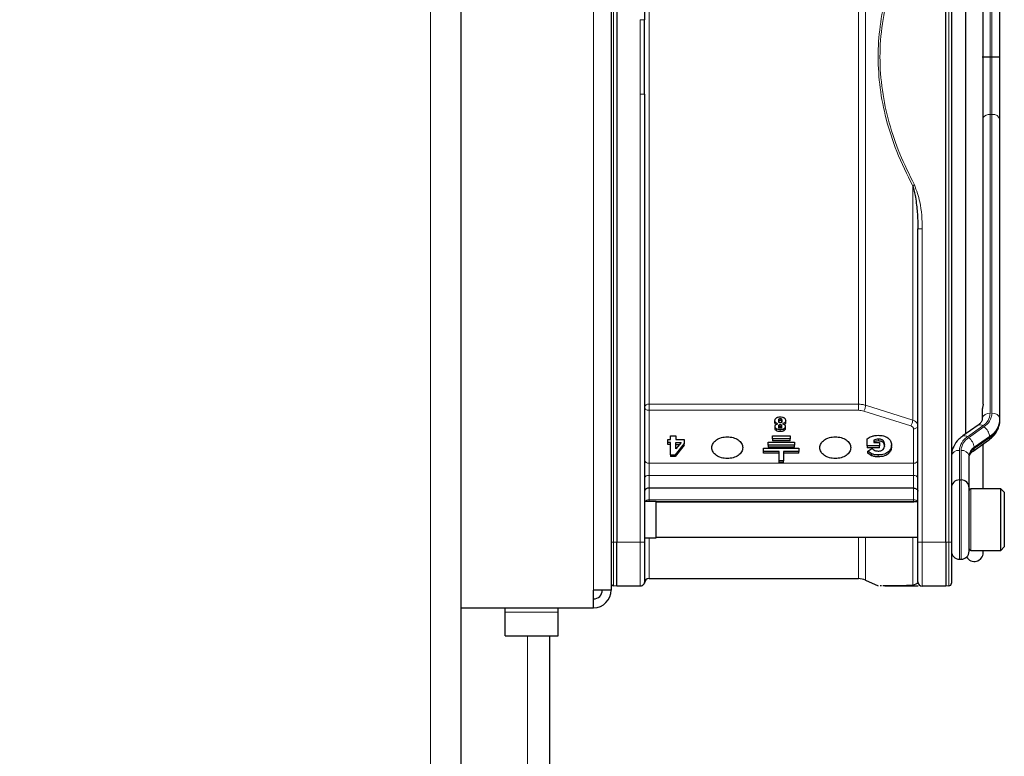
# Paper-space layout 'Blatt3' of a CAD drawing. Header units: millimetres. Extents: x 5 to 418, y 2 to 292.
# Tile 85 of 100: x 236 to 255, y 217 to 231. Entities that reach past the tile are written whole.
import ezdxf

# ---------------------------------------------------------------- set-up
doc = ezdxf.new("R2010")
doc.units = ezdxf.units.MM
doc.layers.add('SLD-0', color=7, linetype='Continuous')
doc.styles.add('SLDTEXTSTYLE0', font='TXT', dxfattribs={"width": 0.605})
doc.dimstyles.new('SLDDIMSTYLE1', dxfattribs={"dimtxt": 3.5, "dimasz": 3.302, "dimexe": 0, "dimexo": 0.0625, "dimgap": 0.875, "dimtad": 1, "dimlfac": 6, "dimrnd": 1e-09, "dimzin": 12, "dimdsep": 46, "dimtxsty": 'SLDTEXTSTYLE0', "dimsah": 1, "dimcen": 0.09, "dimadec": 0, "dimazin": 3, "dimtfac": 1, "dimtofl": 0, "dimtmove": 0, "dimatfit": 3, "dimfxl": 1, "dimfrac": 2, "dimtolj": 1, "dimtzin": 12, "dimarcsym": 0})

# ---------------------------------------------------------------- blocks, each defined once
blk = doc.blocks.new('_D_21')
at = {"layer": 'SLD-0', "color": 7}
for p, q in [((205.654, 222.341), (205.654, 272.341)), ((255.071, 239.441), (255.071, 272.341)), ((205.654, 271.341), (255.071, 271.341))]:
    blk.add_line(p, q, dxfattribs=at)
for centre, start, end in [((229.719, 274.027), 153.4349, 206.5651), ((231.007, 274.027), 333.4349, 26.5651)]:
    blk.add_arc(centre, 6.006, start, end, dxfattribs=at)
for points in [[(205.654, 271.341), (208.956, 270.833), (208.956, 271.849)], [(255.071, 271.341), (251.769, 271.849), (251.769, 270.833)]]:
    blk.add_solid(points, dxfattribs=at)
at = {"layer": 'SLD-0', "color": 7, "insert": (224.347, 275.853), "char_height": 3.5, "attachment_point": 1, "style": 'SLDTEXTSTYLE0'}
blk.add_mtext('296,5', dxfattribs=at)

psp = doc.layouts.new('Blatt3')

# ---------------------------------------------------------------- linework, layer by layer
at = {"color": 7, "linetype": 'Continuous', "lineweight": 18}
for p, q in [((244.221, 210.0913), (244.221, 241.3413)), ((247.3043, 240.2579), (247.3043, 220.0913)), ((247.6833, 220.9996), (247.6833, 239.3496)), ((254.0253, 239.3496), (254.0253, 220.9996)), ((248.3543, 236.8856), (248.3543, 223.6065)), ((252.3136, 223.6065), (252.3136, 236.8856)), ((254.8043, 230.1746), (254.8043, 231.2604)), ((254.8376, 231.2604), (254.8376, 230.1746)), ((254.8043, 229.0888), (254.8043, 230.1746)), ((254.8376, 230.1746), (254.8376, 229.0888)), ((248.1879, 229.4697), (248.1877, 220.9996)), ((254.8043, 223.4369), (254.8043, 229.0888)), ((254.8043, 229.0888), (254.8376, 229.0888)), ((254.8376, 229.0888), (254.8376, 223.4369)), ((253.521, 226.9238), (253.4376, 226.9238)), ((253.521, 220.9996), (253.521, 226.9238)), ((248.3543, 223.6065), (252.3136, 223.6065)), ((252.4491, 223.5864), (253.3388, 223.306)), ((248.3543, 223.4921), (248.3543, 222.4908)), ((252.3136, 223.4921), (248.3543, 223.4921)), ((253.3049, 223.1963), (252.4152, 223.4768)), ((250.8349, 223.188), (250.8349, 223.2233)), ((250.8365, 223.3029), (250.8365, 223.3382)), ((254.3723, 222.9898), (254.6627, 223.1952)), ((250.7636, 223.1053), (250.7636, 223.1407)), ((250.8354, 223.0895), (250.8354, 223.1249)), ((250.9047, 223.1063), (250.9047, 223.1416)), ((253.3543, 222.4908), (253.3543, 223.1424)), ((254.6863, 223.1785), (254.3959, 222.9732)), ((254.5019, 222.7921), (254.7924, 222.9975)), ((254.7924, 222.9975), (254.7924, 222.9739)), ((252.6936, 222.9117), (252.6936, 222.947)), ((254.7924, 222.9739), (254.5019, 222.7685)), ((252.563, 222.6336), (252.563, 222.669)), ((252.6858, 222.6117), (252.6858, 222.6471)), ((252.8876, 222.678), (252.8876, 222.7133)), ((254.221, 222.1746), (254.221, 222.7315)), ((254.2543, 222.7315), (254.2543, 222.1746)), ((254.5019, 222.7685), (254.5019, 222.7921)), ((248.3543, 222.4908), (248.3543, 222.2615)), ((248.3543, 222.4908), (253.3543, 222.4908)), ((253.3543, 222.2615), (253.3543, 222.4908)), ((248.3543, 222.2615), (248.3543, 222.0193)), ((253.3543, 222.2615), (248.3543, 222.2615)), ((253.3543, 222.0193), (253.3543, 222.2615)), ((254.221, 220.6746), (254.221, 222.1746)), ((254.2543, 222.1746), (254.2543, 220.6746)), ((248.3543, 222.0193), (248.3543, 221.8013)), ((253.3543, 221.8013), (253.3543, 222.0193)), ((254.4376, 222.0079), (254.4376, 220.8413)), ((248.3543, 221.8013), (253.3543, 221.8013)), ((248.3543, 221.8013), (248.3543, 221.7663)), ((253.3543, 221.7585), (253.3543, 221.8013)), ((247.6833, 220.9996), (247.6376, 220.9996)), ((247.6833, 220.1716), (247.6833, 220.9996)), ((247.7443, 220.9996), (247.6833, 220.9996)), ((248.1877, 220.9996), (247.7443, 220.9996)), ((248.3543, 221.0829), (248.3543, 220.3079)), ((252.3136, 220.3079), (252.3136, 221.0913)), ((253.3388, 220.1756), (253.3388, 221.0913)), ((253.4376, 220.9996), (253.521, 220.9996)), ((253.9643, 220.9996), (253.521, 220.9996)), ((253.521, 220.9996), (253.521, 220.1663)), ((254.0253, 220.9996), (253.9643, 220.9996)), ((254.0253, 220.9996), (254.0253, 220.1716)), ((254.071, 220.9996), (254.0253, 220.9996)), ((248.271, 220.2496), (248.271, 220.2496)), ((245.6376, 219.6713), (246.6376, 219.6713)), ((246.0543, 219.2246), (246.0543, 215.3693))]:
    psp.add_line(p, q, dxfattribs=at)
at = {"color": 7, "linetype": 'Continuous', "lineweight": 25}
for p, q in [((244.8043, 210.0913), (244.8043, 241.3413)), ((247.6376, 240.2579), (247.6376, 220.0913)), ((247.7443, 239.3496), (247.7443, 220.9996)), ((248.271, 239.3496), (248.271, 230.8795)), ((253.9643, 220.9996), (253.9643, 239.3496)), ((254.071, 239.3496), (254.071, 220.9996)), ((254.3376, 237.3062), (254.3376, 223.043)), ((254.671, 223.606), (254.671, 236.744)), ((254.9876, 230.1746), (254.9876, 231.3665)), ((248.2719, 230.2558), (248.271, 230.8795)), ((248.271, 229.4697), (248.2719, 230.2558)), ((254.8043, 230.1746), (254.8376, 230.1746)), ((254.9876, 228.9828), (254.9876, 230.1746)), ((248.271, 229.4697), (248.271, 220.9996)), ((254.9876, 223.3308), (254.9876, 228.9828)), ((253.4376, 220.9996), (253.4376, 226.9238)), ((254.071, 223.3889), (254.0712, 223.3889)), ((254.6543, 223.5059), (254.6543, 223.3308)), ((250.7343, 223.2631), (250.7343, 223.2985)), ((250.7361, 223.1467), (250.7361, 223.182)), ((250.7555, 223.2206), (250.7894, 223.2374)), ((250.8794, 223.2366), (250.9104, 223.2213)), ((250.9311, 223.1847), (250.9311, 223.1494)), ((250.9376, 223.2638), (250.9376, 223.2991)), ((254.5761, 223.2116), (254.2857, 223.0062)), ((254.9876, 223.3072), (254.9876, 223.3308)), ((248.7596, 222.9367), (248.7596, 223.0093)), ((248.7596, 223.0093), (248.8629, 223.0093)), ((248.8629, 223.0093), (248.8629, 222.9367)), ((250.6876, 223.0093), (251.021, 223.0093)), ((250.6876, 222.9503), (250.6876, 223.0093)), ((251.021, 223.0093), (251.021, 222.9503)), ((248.7099, 222.8834), (248.7099, 222.9367)), ((248.7099, 222.9367), (248.7596, 222.9367)), ((248.7596, 222.8834), (248.7099, 222.8834)), ((248.7099, 222.848), (248.7099, 222.8834)), ((248.7596, 222.848), (248.7099, 222.848)), ((248.7596, 222.6524), (248.7596, 222.8834)), ((249.021, 222.8671), (248.8504, 222.6524)), ((249.021, 222.8317), (248.8504, 222.617)), ((248.8629, 222.9367), (249.021, 222.9367)), ((248.9607, 222.8834), (248.8629, 222.7606)), ((248.8629, 222.8834), (248.9607, 222.8834)), ((248.8629, 222.7606), (248.8629, 222.8834)), ((248.8629, 222.848), (248.9325, 222.848)), ((249.021, 222.9367), (249.021, 222.8671)), ((249.021, 222.8317), (249.021, 222.8671)), ((250.6043, 222.8914), (251.1043, 222.8914)), ((250.6043, 222.8325), (250.6043, 222.8914)), ((251.1043, 222.8325), (250.6043, 222.8325)), ((250.6043, 222.8325), (250.6043, 222.7971)), ((251.021, 222.9503), (250.6876, 222.9503)), ((250.6876, 222.9503), (250.6876, 222.915)), ((251.021, 222.915), (250.6876, 222.915)), ((251.021, 222.915), (251.021, 222.9503)), ((251.1043, 222.8914), (251.1043, 222.8325)), ((251.1043, 222.7971), (251.1043, 222.8325)), ((252.4806, 222.819), (252.4806, 222.9535)), ((252.7101, 222.819), (252.4806, 222.819)), ((252.4806, 222.819), (252.4806, 222.7836)), ((252.6042, 222.9274), (252.6042, 222.8819)), ((252.6042, 222.8819), (252.7101, 222.8819)), ((252.7101, 222.8819), (252.7101, 222.819)), ((252.7101, 222.7836), (252.7101, 222.819)), ((252.9376, 222.8032), (252.9376, 222.8386)), ((254.4825, 222.7211), (254.7729, 222.9264)), ((254.671, 222.0079), (254.671, 222.8543)), ((248.7596, 222.6524), (248.8504, 222.6524)), ((248.7596, 222.6524), (248.7596, 222.617)), ((248.8504, 222.617), (248.8504, 222.6524)), ((250.521, 222.7146), (250.521, 222.7736)), ((250.521, 222.7736), (251.1876, 222.7736)), ((250.8126, 222.7146), (250.521, 222.7146)), ((250.521, 222.6793), (250.521, 222.7146)), ((250.8126, 222.6793), (250.521, 222.6793)), ((251.1043, 222.7971), (250.6043, 222.7971)), ((250.8126, 222.5379), (250.8126, 222.7146)), ((251.1876, 222.7146), (250.896, 222.7146)), ((250.896, 222.7146), (250.896, 222.5379)), ((251.1876, 222.6793), (250.896, 222.6793)), ((251.1876, 222.7736), (251.1876, 222.7146)), ((251.1876, 222.6793), (251.1876, 222.7146)), ((252.7101, 222.7836), (252.4806, 222.7836)), ((252.4891, 222.717), (252.5659, 222.7711)), ((252.563, 222.669), (252.4891, 222.717)), ((252.4891, 222.6816), (252.4891, 222.717)), ((252.563, 222.6336), (252.4891, 222.6816)), ((254.4043, 222.0402), (254.4043, 222.6254)), ((248.8504, 222.617), (248.7596, 222.617)), ((250.896, 222.5379), (250.8126, 222.5379)), ((250.8126, 222.5025), (250.8126, 222.5379)), ((250.896, 222.5025), (250.8126, 222.5025)), ((250.896, 222.5025), (250.896, 222.5379)), ((254.221, 222.1746), (254.2543, 222.1746)), ((253.3543, 222.0193), (248.3543, 222.0193)), ((254.4043, 222.0246), (254.4043, 222.0402)), ((254.4043, 220.8247), (254.4043, 222.0246)), ((255.0043, 222.0079), (254.4376, 222.0079)), ((255.071, 221.9413), (255.0043, 222.0079)), ((255.0043, 220.8413), (255.0043, 222.0079)), ((255.071, 221.9413), (255.071, 220.9079)), ((248.4876, 221.7663), (248.271, 221.7663)), ((248.4876, 221.1417), (248.4876, 221.7663)), ((248.4876, 221.7585), (253.3543, 221.7585)), ((253.4376, 221.7579), (248.4876, 221.7579)), ((253.3543, 221.7585), (253.3637, 221.7579)), ((248.4876, 221.0829), (248.4876, 221.1417)), ((247.7443, 220.1663), (247.7443, 220.9996)), ((248.271, 221.0829), (248.4876, 221.0829)), ((248.4876, 221.0913), (253.4376, 221.0913)), ((253.9643, 220.9996), (253.9643, 220.1663)), ((254.4376, 220.8413), (255.0043, 220.8413)), ((254.671, 220.7996), (254.671, 220.8413)), ((255.0043, 220.8413), (255.071, 220.9079)), ((254.221, 220.6746), (254.2543, 220.6746)), ((248.3543, 220.3079), (252.3136, 220.3079)), ((252.4491, 220.2791), (252.689, 220.1723)), ((253.4214, 220.2151), (253.3388, 220.1756)), ((247.3043, 219.7579), (247.3043, 220.0913)), ((247.6376, 220.0913), (247.3043, 220.0913)), ((247.7443, 220.1663), (247.6833, 220.1716)), ((248.1877, 220.1663), (247.7443, 220.1663)), ((248.2122, 220.1697), (248.238, 220.1819)), ((248.238, 220.1832), (248.2388, 220.1833)), ((252.6947, 220.1739), (252.6895, 220.1736)), ((252.7476, 220.1732), (252.7252, 220.1735)), ((253.4438, 220.1663), (253.3727, 220.1663)), ((253.9643, 220.1663), (253.521, 220.1663)), ((254.0253, 220.1716), (253.9643, 220.1663)), ((244.8043, 219.7579), (247.3043, 219.7579)), ((245.6376, 219.6713), (245.6376, 219.7579)), ((245.6376, 219.2246), (245.6376, 219.6713)), ((246.6376, 219.6713), (246.6376, 219.7579)), ((246.6376, 219.2246), (246.6376, 219.6713)), ((245.6376, 219.2246), (246.6376, 219.2246)), ((246.471, 219.2246), (246.471, 215.3693))]:
    psp.add_line(p, q, dxfattribs=at)
at = {"color": 7, "linetype": 'Continuous', "lineweight": 18, "flags": 128}
for points in [[(252.4491, 236.9066), (252.4491, 236.3231), (252.4491, 235.7026), (252.4491, 235.0486), (252.4491, 234.3652), (252.4491, 233.6566), (252.4491, 232.9269), (252.4491, 232.1805), (252.4491, 231.4221), (252.4491, 230.6562), (252.4491, 229.8873), (252.4491, 229.1202), (252.4491, 228.3594), (252.4491, 227.6096), (252.4491, 226.8753), (252.4491, 226.1609), (252.4491, 225.4707), (252.4491, 224.809), (252.4491, 224.1796), (252.4491, 223.5864)], [(253.3388, 223.306), (253.3388, 223.7897), (253.3388, 224.2975), (253.3388, 224.8275), (253.3388, 225.3777), (253.3388, 225.9461), (253.3388, 226.5304), (253.3388, 227.1284), (253.3388, 227.738)], [(248.3543, 223.6065), (248.3543, 223.5938), (248.3543, 223.5796), (248.3543, 223.5643), (248.3543, 223.5486), (248.3543, 223.533), (248.3543, 223.518), (248.3543, 223.5042), (248.3543, 223.4921)], [(254.071, 222.0402), (254.0738, 222.0609), (254.0807, 222.0778)], [(254.3945, 222.0778), (254.4014, 222.0609), (254.4043, 222.0402)], [(252.4491, 221.0913), (252.4491, 221.052), (252.4491, 220.7665), (252.4491, 220.5454), (252.4491, 220.39), (252.4491, 220.3014), (252.4491, 220.2791)]]:
    psp.add_lwpolyline(points, dxfattribs=at)
at = {"color": 7, "linetype": 'Continuous', "lineweight": 18}
for centre, radius, start, end in [((254.7954, 228.926), 0.1631, 86.88158, 139.75636), ((254.8564, 228.9562), 0.1339, 11.42175, 98.04947), ((248.3427, 223.5336), 0.0738, 80.95801, 166.34448), ((254.7856, 223.3043), 0.1339, 81.95053, 168.57825), ((254.502, 223.4516), 0.3026, 302.07472, 357.2029), ((254.5145, 223.4527), 0.3235, 302.07472, 357.2029), ((254.8564, 223.3043), 0.1339, 11.42175, 98.04947), ((254.6069, 223.1373), 0.0805, 46.06083, 112.48201), ((254.5707, 223.3512), 0.4174, 302.07472, 357.2029), ((254.5707, 223.3276), 0.4174, 302.07472, 357.2029), ((254.3165, 222.9319), 0.0805, 46.06062, 112.48336), ((254.5402, 222.9714), 0.2535, 5.90991, 54.81248), ((254.5441, 222.7157), 0.3235, 122.07472, 177.2029), ((254.5566, 222.7167), 0.3026, 122.07472, 177.2029), ((254.2498, 222.766), 0.2535, 5.90991, 54.81248), ((254.7393, 222.9679), 0.0534, 308.98069, 6.43425), ((254.2022, 222.5989), 0.1339, 81.95053, 168.57825), ((254.2731, 222.5989), 0.1339, 11.42175, 98.04947), ((254.6128, 222.6153), 0.2087, 122.07472, 177.2029), ((254.6128, 222.5917), 0.2087, 122.07472, 177.2029), ((254.4485, 222.7626), 0.0538, 310.4141, 6.29515), ((248.3439, 222.5645), 0.0744, 191.42175, 278.04947), ((253.3647, 222.5645), 0.0744, 261.95053, 348.57825), ((248.3428, 222.1885), 0.0739, 81.03795, 166.53744), ((253.3658, 222.1885), 0.0739, 13.46256, 98.96205), ((248.3497, 221.7131), 0.0883, 87.04583, 142.97038), ((253.3616, 221.7201), 0.0815, 27.65376, 95.14448)]:
    psp.add_arc(centre, radius, start, end, dxfattribs=at)
at = {"color": 7, "linetype": 'Continuous', "lineweight": 25}
for centre, radius, start, end in [((254.221, 222.0246), 0.15, 90, 180), ((254.2543, 222.0246), 0.15, 0, 90), ((254.4376, 221.9746), 0.0333, 90, 180), ((254.221, 220.8246), 0.15, 180, 270), ((254.2543, 220.8246), 0.15, 270, 0), ((254.5043, 220.7996), 0.1667, 209.52768, 0), ((254.4376, 220.8746), 0.0333, 180, 270), ((247.6876, 220.2214), 0.05, 180, 265), ((248.3543, 220.2246), 0.0833, 90, 180), ((252.3136, 219.9746), 0.3333, 66, 90), ((253.521, 220.2496), 0.0833, 180, 270), ((254.021, 220.2214), 0.05, 275, 0), ((247.3043, 220.0913), 0.3333, 270, 0), ((247.3043, 220.0913), 0.1667, 270, 0)]:
    psp.add_arc(centre, radius, start, end, dxfattribs=at)
at = {"color": 7, "linetype": 'Continuous', "lineweight": 18}
for points, knots in [([(253.3388, 232.6112), (253.2332, 232.396), (253.0325, 231.9866), (252.8298, 231.3619), (252.7119, 230.7622), (252.6735, 230.1731), (252.7124, 229.5839), (252.8306, 228.9845), (253.0332, 228.361), (253.2335, 227.9526), (253.3388, 227.738)], [0, 0, 0, 0, 0.1410377, 0.2683475, 0.3855262, 0.5002837, 0.6150981, 0.7323438, 0.8593359, 1, 1, 1, 1]), ([(253.3726, 227.756), (253.2759, 227.9502), (253.0878, 228.328), (252.8828, 228.9283), (252.7516, 229.5422), (252.705, 230.1746), (252.7516, 230.8071), (252.8828, 231.4209), (253.0878, 232.0212), (253.2759, 232.399), (253.3726, 232.5932)], [0, 0, 0, 0, 0.1285805, 0.2500872, 0.3751101, 0.5000007, 0.6248916, 0.7499142, 0.8714095, 1, 1, 1, 1]), ([(248.1879, 230.8795), (248.1881, 230.7254), (248.1883, 230.4904), (248.1886, 230.1745), (248.1883, 229.8587), (248.1881, 229.6237), (248.1879, 229.4697)], [0, 0, 0, 0, 0.3279827, 0.5000076, 0.6722684, 1, 1, 1, 1]), ([(248.271, 229.4697), (248.2697, 229.4697), (248.2672, 229.4697), (248.248, 229.4697), (248.2206, 229.4697), (248.1988, 229.4697), (248.1879, 229.4697)], [0, 0, 0, 0, 0.2499967, 0.4999978, 0.7499989, 1, 1, 1, 1]), ([(253.3388, 227.738), (253.3442, 227.7409), (253.355, 227.7466), (253.3668, 227.7529), (253.3726, 227.756)], [0, 0, 0, 0, 0.4999988, 1, 1, 1, 1]), ([(253.521, 226.9238), (253.5155, 227.0952), (253.5063, 227.3807), (253.4108, 227.6489), (253.3726, 227.756)], [0, 0, 0, 0, 0.6006547, 1, 1, 1, 1]), ([(252.4491, 223.5864), (252.4273, 223.5923), (252.3836, 223.604), (252.3369, 223.6057), (252.3136, 223.6065)], [0, 0, 0, 0, 0.5000091, 1, 1, 1, 1]), ([(252.3136, 223.6065), (252.3136, 223.5979), (252.3136, 223.5806), (252.3136, 223.5486), (252.3136, 223.5169), (252.3136, 223.5003), (252.3136, 223.4921)], [0, 0, 0, 0, 0.2499977, 0.4999984, 0.7499992, 1, 1, 1, 1]), ([(253.3543, 223.1424), (253.3535, 223.148), (253.352, 223.1593), (253.3414, 223.1747), (253.3259, 223.1879), (253.3119, 223.1935), (253.3049, 223.1963)], [0, 0, 0, 0, 0.2504013, 0.5003402, 0.7487429, 1, 1, 1, 1]), ([(253.4303, 223.2321), (253.4299, 223.234), (253.4272, 223.2472), (253.4081, 223.2681), (253.3773, 223.2918), (253.3512, 223.3014), (253.3388, 223.306)], [0, 0, 0, 0, 0.0558536, 0.3968737, 0.711601, 1, 1, 1, 1]), ([(253.3543, 223.1424), (253.3653, 223.1432), (253.3872, 223.145), (253.4139, 223.1588), (253.4294, 223.1716), (253.4315, 223.1795), (253.4316, 223.1799)], [0, 0, 0, 0, 0.327481, 0.6549621, 0.9824431, 1, 1, 1, 1]), ([(253.4376, 220.2496), (253.4368, 220.2436), (253.4355, 220.2336), (253.4284, 220.2231), (253.4237, 220.2176), (253.422, 220.2158), (253.4214, 220.2151)], [0, 0, 0, 0, 0.4996329, 0.837034, 0.9402746, 1, 1, 1, 1]), ([(253.3727, 220.1663), (253.3668, 220.1667), (253.355, 220.1675), (253.3442, 220.1729), (253.3388, 220.1756)], [0, 0, 0, 0, 0.5000002, 1, 1, 1, 1])]:
    psp.add_open_spline(points, degree=3, knots=knots, dxfattribs=at)
for points in [[(248.1879, 230.8795), (248.1988, 230.8795), (248.2206, 230.8795), (248.248, 230.8795), (248.2672, 230.8795), (248.2697, 230.8795), (248.271, 230.8795)], [(252.4152, 223.4768), (252.4195, 223.4844), (252.4281, 223.4997), (252.4391, 223.5299), (252.447, 223.5608), (252.4484, 223.5779), (252.4491, 223.5864)], [(248.271, 223.551), (248.2722, 223.5433), (248.2747, 223.5278), (248.294, 223.5084), (248.3215, 223.4947), (248.3434, 223.493), (248.3543, 223.4921)], [(252.4152, 223.4768), (252.3989, 223.4812), (252.3661, 223.4902), (252.3311, 223.4914), (252.3136, 223.4921)], [(253.3049, 223.1963), (253.3092, 223.2039), (253.3178, 223.2192), (253.3288, 223.2494), (253.3367, 223.2804), (253.3381, 223.2974), (253.3388, 223.306)], [(248.1877, 220.9996), (248.1986, 220.9996), (248.2204, 220.9996), (248.248, 220.9996), (248.2672, 220.9996), (248.2697, 220.9996), (248.271, 220.9996)], [(248.1877, 220.1663), (248.1877, 220.1788), (248.1877, 220.2039), (248.1877, 220.3966), (248.1877, 220.672), (248.1877, 220.8904), (248.1877, 220.9996)]]:
    psp.add_open_spline(points, degree=3, dxfattribs=at)
at = {"color": 7, "linetype": 'Continuous', "lineweight": 25}
for points, knots in [([(254.6543, 230.1746), (254.6543, 230.1746), (254.6543, 230.1746), (254.6552, 230.1746), (254.6583, 230.1746), (254.6649, 230.1746), (254.6765, 230.1746), (254.6918, 230.1746), (254.7101, 230.1746), (254.7312, 230.1746), (254.7542, 230.1746), (254.7789, 230.1746), (254.7958, 230.1746), (254.8043, 230.1746)], [0, 0, 0, 0, 0.0132978, 0.077302, 0.1419608, 0.2478389, 0.3567794, 0.4625058, 0.5712881, 0.6769352, 0.7856405, 0.8912877, 1, 1, 1, 1]), ([(254.8376, 230.1746), (254.8459, 230.1746), (254.8628, 230.1746), (254.8872, 230.1746), (254.9105, 230.1746), (254.9315, 230.1746), (254.95, 230.1746), (254.9652, 230.1746), (254.9769, 230.1746), (254.9836, 230.1746), (254.9868, 230.1746), (254.9876, 230.1746), (254.9876, 230.1746), (254.9876, 230.1746)], [0, 0, 0, 0, 0.10564692, 0.21435947, 0.32000586, 0.42871187, 0.5344375, 0.64322061, 0.74909824, 0.85803918, 0.92204335, 0.98670218, 1, 1, 1, 1]), ([(253.3388, 227.738), (253.3496, 227.7034), (253.3716, 227.6335), (253.3942, 227.5104), (253.4121, 227.3775), (253.4249, 227.2436), (253.435, 227.0945), (253.4366, 226.9905), (253.4376, 226.9238)], [0, 0, 0, 0, 0.1317067, 0.2664271, 0.4550303, 0.6208187, 0.7564832, 1, 1, 1, 1]), ([(254.6708, 223.6086), (254.6708, 223.608), (254.6716, 223.6026), (254.6696, 223.587), (254.6648, 223.5638), (254.6587, 223.5397), (254.6549, 223.5198), (254.6545, 223.51), (254.6543, 223.5059)], [0, 0, 0, 0, 0.0236597, 0.2395551, 0.4578126, 0.6665406, 0.8623712, 1, 1, 1, 1]), ([(250.7621, 223.3485), (250.7668, 223.3515), (250.7763, 223.3574), (250.7996, 223.366), (250.8193, 223.3672), (250.8327, 223.3681)], [0, 0, 0, 0, 0.2466207, 0.4889643, 1, 1, 1, 1]), ([(250.8327, 223.3681), (250.8472, 223.3673), (250.8684, 223.3662), (250.8937, 223.3579), (250.9038, 223.3521), (250.9088, 223.3491)], [0, 0, 0, 0, 0.5250536, 0.7642509, 1, 1, 1, 1]), ([(250.7343, 223.2985), (250.7355, 223.3079), (250.7372, 223.3219), (250.7493, 223.3384), (250.7578, 223.3451), (250.7621, 223.3485)], [0, 0, 0, 0, 0.5110357, 0.7533793, 1, 1, 1, 1]), ([(250.7894, 223.2374), (250.781, 223.2404), (250.7649, 223.2462), (250.7468, 223.2606), (250.7359, 223.2785), (250.7349, 223.2916), (250.7343, 223.2985)], [0, 0, 0, 0, 0.2570131, 0.4933044, 0.7331887, 1, 1, 1, 1]), ([(250.7551, 223.2202), (250.7526, 223.222), (250.7441, 223.2282), (250.7362, 223.2433), (250.7349, 223.2563), (250.7343, 223.2631)], [0, 0, 0, 0, 0.159303, 0.5573131, 1, 1, 1, 1]), ([(250.7361, 223.182), (250.7369, 223.1893), (250.7381, 223.2), (250.7465, 223.2128), (250.7525, 223.218), (250.7555, 223.2206)], [0, 0, 0, 0, 0.520179, 0.7607323, 1, 1, 1, 1]), ([(250.7636, 223.1407), (250.7594, 223.1434), (250.7512, 223.1487), (250.7424, 223.1588), (250.737, 223.17), (250.7364, 223.1779), (250.7361, 223.182)], [0, 0, 0, 0, 0.25512684, 0.49801795, 0.74193981, 1, 1, 1, 1]), ([(250.8124, 223.264), (250.8106, 223.2685), (250.8062, 223.2797), (250.8062, 223.2914), (250.8063, 223.2985)], [0, 0, 0, 0, 0.39530967, 1, 1, 1, 1]), ([(250.8063, 223.2985), (250.8065, 223.3043), (250.807, 223.3145), (250.8116, 223.3262), (250.8177, 223.3327), (250.8231, 223.3359), (250.8295, 223.3379), (250.8341, 223.3381), (250.8365, 223.3382)], [0, 0, 0, 0, 0.3462442, 0.6053698, 0.7103214, 0.805859, 0.8997121, 1, 1, 1, 1]), ([(250.8063, 223.2631), (250.8065, 223.269), (250.807, 223.2791), (250.8116, 223.2908), (250.8177, 223.2973), (250.8231, 223.3006), (250.8295, 223.3026), (250.8341, 223.3028), (250.8365, 223.3029)], [0, 0, 0, 0, 0.3462442, 0.6053698, 0.7103214, 0.805859, 0.8997121, 1, 1, 1, 1]), ([(250.8063, 223.1882), (250.8065, 223.1934), (250.8069, 223.2024), (250.8114, 223.2128), (250.8171, 223.2185), (250.8223, 223.2213), (250.8283, 223.2231), (250.8327, 223.2232), (250.8349, 223.2233)], [0, 0, 0, 0, 0.33907069, 0.5945132, 0.69972064, 0.79726267, 0.89480149, 1, 1, 1, 1]), ([(250.834, 223.1546), (250.8319, 223.1546), (250.8276, 223.1548), (250.8218, 223.1565), (250.8168, 223.1592), (250.8112, 223.1647), (250.8069, 223.1747), (250.8065, 223.1833), (250.8063, 223.1882)], [0, 0, 0, 0, 0.1058895, 0.2039506, 0.3017816, 0.407031, 0.6619537, 1, 1, 1, 1]), ([(250.8063, 223.1529), (250.8065, 223.158), (250.8069, 223.167), (250.8114, 223.1774), (250.8171, 223.1831), (250.8223, 223.186), (250.8283, 223.1877), (250.8327, 223.1879), (250.8349, 223.188)], [0, 0, 0, 0, 0.3390707, 0.5945132, 0.6997206, 0.7972627, 0.8948015, 1, 1, 1, 1]), ([(250.834, 223.2543), (250.8316, 223.2544), (250.827, 223.2546), (250.8207, 223.2565), (250.8156, 223.2597), (250.8135, 223.2626), (250.8124, 223.264)], [0, 0, 0, 0, 0.2643348, 0.5037661, 0.7411805, 1, 1, 1, 1]), ([(250.8585, 223.2637), (250.8572, 223.2622), (250.8546, 223.2594), (250.8488, 223.2564), (250.8418, 223.2546), (250.8367, 223.2544), (250.834, 223.2543)], [0, 0, 0, 0, 0.2462137, 0.4815356, 0.7266426, 1, 1, 1, 1]), ([(250.8614, 223.1913), (250.8611, 223.1859), (250.8607, 223.1765), (250.8566, 223.1657), (250.8511, 223.1597), (250.8462, 223.1567), (250.8404, 223.1549), (250.8362, 223.1547), (250.834, 223.1546)], [0, 0, 0, 0, 0.348491, 0.6087855, 0.7136709, 0.8085886, 0.9012769, 1, 1, 1, 1]), ([(250.8349, 223.2233), (250.837, 223.2233), (250.841, 223.2231), (250.8466, 223.2215), (250.8513, 223.2189), (250.8567, 223.2137), (250.8608, 223.2042), (250.8611, 223.196), (250.8614, 223.1913)], [0, 0, 0, 0, 0.1057863, 0.2037693, 0.3015571, 0.4068002, 0.6618005, 1, 1, 1, 1]), ([(250.8349, 223.188), (250.837, 223.1879), (250.841, 223.1877), (250.8466, 223.1861), (250.8513, 223.1835), (250.8567, 223.1783), (250.8608, 223.1688), (250.8611, 223.1606), (250.8614, 223.1559)], [0, 0, 0, 0, 0.1057863, 0.2037693, 0.3015571, 0.4068002, 0.6618005, 1, 1, 1, 1]), ([(250.8365, 223.3382), (250.8388, 223.3381), (250.8433, 223.3379), (250.8496, 223.3357), (250.8547, 223.3322), (250.8606, 223.3251), (250.865, 223.3124), (250.8654, 223.3014), (250.8656, 223.2952)], [0, 0, 0, 0, 0.0922105, 0.1801083, 0.2725472, 0.3772349, 0.6423625, 1, 1, 1, 1]), ([(250.8365, 223.3029), (250.8388, 223.3028), (250.8433, 223.3025), (250.8496, 223.3003), (250.8547, 223.2968), (250.8606, 223.2897), (250.865, 223.2771), (250.8654, 223.2661), (250.8656, 223.2598)], [0, 0, 0, 0, 0.09221045, 0.18010832, 0.27254721, 0.37723486, 0.64236252, 1, 1, 1, 1]), ([(250.8656, 223.2952), (250.8656, 223.2887), (250.8657, 223.2779), (250.8606, 223.2678), (250.8585, 223.2637)], [0, 0, 0, 0, 0.594509, 1, 1, 1, 1]), ([(250.9376, 223.2991), (250.937, 223.2921), (250.9359, 223.2788), (250.9243, 223.2605), (250.9052, 223.2458), (250.8883, 223.2397), (250.8794, 223.2366)], [0, 0, 0, 0, 0.2620119, 0.5000745, 0.7380971, 1, 1, 1, 1]), ([(250.9311, 223.1847), (250.9308, 223.1805), (250.9302, 223.1723), (250.925, 223.1607), (250.9167, 223.1502), (250.9087, 223.1445), (250.9047, 223.1416)], [0, 0, 0, 0, 0.2608604, 0.506753, 0.749149, 1, 1, 1, 1]), ([(250.9088, 223.3491), (250.9132, 223.3458), (250.922, 223.3393), (250.9347, 223.3228), (250.9364, 223.3087), (250.9376, 223.2991)], [0, 0, 0, 0, 0.245674, 0.4870811, 1, 1, 1, 1]), ([(250.9104, 223.2213), (250.9165, 223.2159), (250.9285, 223.2052), (250.9302, 223.1915), (250.9311, 223.1847)], [0, 0, 0, 0, 0.50164632, 1, 1, 1, 1]), ([(250.9376, 223.2638), (250.937, 223.2568), (250.9357, 223.2436), (250.9266, 223.2275), (250.9167, 223.2206), (250.9133, 223.2182)], [0, 0, 0, 0, 0.4171408, 0.7961526, 1, 1, 1, 1]), ([(254.6543, 223.3308), (254.6537, 223.3235), (254.652, 223.3009), (254.634, 223.2599), (254.5933, 223.226), (254.5761, 223.2116)], [0, 0, 0, 0, 0.2186071, 0.6694809, 1, 1, 1, 1]), ([(254.7729, 222.9264), (254.7985, 222.9464), (254.8697, 223.002), (254.9489, 223.1135), (254.9847, 223.2276), (254.987, 223.2907), (254.9876, 223.3072)], [0, 0, 0, 0, 0.2053246, 0.570669, 0.8876277, 1, 1, 1, 1]), ([(250.7636, 223.1053), (250.7594, 223.108), (250.7512, 223.1133), (250.7424, 223.1234), (250.737, 223.1346), (250.7364, 223.1426), (250.7361, 223.1467)], [0, 0, 0, 0, 0.25512684, 0.49801795, 0.74193981, 1, 1, 1, 1]), ([(250.8354, 223.1249), (250.8216, 223.1254), (250.7957, 223.1263), (250.7739, 223.1361), (250.7636, 223.1407)], [0, 0, 0, 0, 0.53071479, 1, 1, 1, 1]), ([(250.8354, 223.0895), (250.8216, 223.09), (250.7957, 223.0909), (250.7739, 223.1007), (250.7636, 223.1053)], [0, 0, 0, 0, 0.5307148, 1, 1, 1, 1]), ([(250.9047, 223.1416), (250.9001, 223.139), (250.8908, 223.1338), (250.8677, 223.1265), (250.8486, 223.1256), (250.8354, 223.1249)], [0, 0, 0, 0, 0.23566793, 0.47518682, 1, 1, 1, 1]), ([(250.9047, 223.1063), (250.9001, 223.1037), (250.8908, 223.0985), (250.8677, 223.0912), (250.8486, 223.0902), (250.8354, 223.0895)], [0, 0, 0, 0, 0.2356679, 0.4751868, 1, 1, 1, 1]), ([(250.9311, 223.1494), (250.9308, 223.1451), (250.9302, 223.137), (250.925, 223.1253), (250.9167, 223.1148), (250.9087, 223.1092), (250.9047, 223.1063)], [0, 0, 0, 0, 0.2608604, 0.506753, 0.749149, 1, 1, 1, 1]), ([(252.4806, 222.9535), (252.4913, 222.9623), (252.5141, 222.9811), (252.545, 222.9929), (252.5615, 222.9992)], [0, 0, 0, 0, 0.4664864, 1, 1, 1, 1]), ([(252.5615, 222.9992), (252.5814, 223.0053), (252.6209, 223.0173), (252.6638, 223.0191), (252.6851, 223.02)], [0, 0, 0, 0, 0.5043421, 1, 1, 1, 1]), ([(252.6851, 223.02), (252.7197, 223.0179), (252.7706, 223.0148), (252.8309, 222.9927), (252.8551, 222.9773), (252.8672, 222.9695)], [0, 0, 0, 0, 0.51374, 0.7552939, 1, 1, 1, 1]), ([(254.2857, 223.0062), (254.2601, 222.9863), (254.1889, 222.9307), (254.1097, 222.8192), (254.0739, 222.7051), (254.0716, 222.642), (254.071, 222.6254)], [0, 0, 0, 0, 0.20532462, 0.57066896, 0.88762767, 1, 1, 1, 1]), ([(252.6936, 222.947), (252.6769, 222.9463), (252.6448, 222.945), (252.6174, 222.9331), (252.6042, 222.9274)], [0, 0, 0, 0, 0.5175273, 1, 1, 1, 1]), ([(252.6936, 222.9117), (252.6769, 222.911), (252.6448, 222.9096), (252.6174, 222.8978), (252.6042, 222.892)], [0, 0, 0, 0, 0.5175273, 1, 1, 1, 1]), ([(252.6858, 222.7211), (252.6955, 222.7214), (252.714, 222.7219), (252.7398, 222.7275), (252.7618, 222.7368), (252.7865, 222.7551), (252.8066, 222.7897), (252.8083, 222.8201), (252.8093, 222.8372)], [0, 0, 0, 0, 0.124423, 0.2367721, 0.3429512, 0.449891, 0.6908178, 1, 1, 1, 1]), ([(252.8093, 222.8372), (252.8084, 222.8533), (252.8068, 222.882), (252.788, 222.9148), (252.7648, 222.9321), (252.7442, 222.9409), (252.72, 222.9462), (252.7027, 222.9467), (252.6936, 222.947)], [0, 0, 0, 0, 0.3103797, 0.5518614, 0.6587129, 0.7645401, 0.8763128, 1, 1, 1, 1]), ([(252.8093, 222.8018), (252.8084, 222.818), (252.8068, 222.8467), (252.788, 222.8794), (252.7648, 222.8968), (252.7442, 222.9056), (252.72, 222.9108), (252.7027, 222.9114), (252.6936, 222.9117)], [0, 0, 0, 0, 0.3103797, 0.5518614, 0.6587129, 0.7645401, 0.8763128, 1, 1, 1, 1]), ([(252.8672, 222.9695), (252.8781, 222.9608), (252.8996, 222.9434), (252.9304, 222.9), (252.9347, 222.8635), (252.9376, 222.8386)], [0, 0, 0, 0, 0.2426657, 0.4837726, 1, 1, 1, 1]), ([(252.9376, 222.8386), (252.936, 222.8152), (252.9329, 222.7706), (252.9022, 222.7318), (252.8876, 222.7133)], [0, 0, 0, 0, 0.5253963, 1, 1, 1, 1]), ([(252.6858, 222.6471), (252.6634, 222.6478), (252.6203, 222.6493), (252.5816, 222.6626), (252.563, 222.669)], [0, 0, 0, 0, 0.52013909, 1, 1, 1, 1]), ([(252.6858, 222.6117), (252.6634, 222.6125), (252.6203, 222.6139), (252.5816, 222.6272), (252.563, 222.6336)], [0, 0, 0, 0, 0.5201391, 1, 1, 1, 1]), ([(252.5659, 222.7711), (252.5833, 222.7571), (252.6082, 222.7371), (252.6529, 222.7229), (252.6749, 222.7217), (252.6858, 222.7211)], [0, 0, 0, 0, 0.5413271, 0.7739668, 1, 1, 1, 1]), ([(252.8876, 222.7133), (252.876, 222.7031), (252.8528, 222.6828), (252.8044, 222.6619), (252.7479, 222.6491), (252.7072, 222.6478), (252.6858, 222.6471)], [0, 0, 0, 0, 0.2388999, 0.4744756, 0.7234156, 1, 1, 1, 1]), ([(252.8876, 222.678), (252.876, 222.6678), (252.8528, 222.6475), (252.8044, 222.6265), (252.7479, 222.6137), (252.7072, 222.6124), (252.6858, 222.6117)], [0, 0, 0, 0, 0.2388999, 0.4744756, 0.7234156, 1, 1, 1, 1]), ([(252.9376, 222.8032), (252.936, 222.7798), (252.9329, 222.7353), (252.9022, 222.6964), (252.8876, 222.678)], [0, 0, 0, 0, 0.5253963, 1, 1, 1, 1]), ([(254.4043, 222.6019), (254.4049, 222.6092), (254.4066, 222.6317), (254.4246, 222.6728), (254.4653, 222.7067), (254.4825, 222.7211)], [0, 0, 0, 0, 0.2186071, 0.6694809, 1, 1, 1, 1]), ([(248.3543, 222.0193), (248.3456, 222.0188), (248.3268, 222.0176), (248.3049, 222.0089), (248.2893, 221.998), (248.2794, 221.9872), (248.2724, 221.9744), (248.2714, 221.9651), (248.271, 221.9603)], [0, 0, 0, 0, 0.1984979, 0.4308223, 0.560297, 0.6983202, 0.8448891, 1, 1, 1, 1]), ([(253.3543, 222.0193), (253.363, 222.0187), (253.3818, 222.0175), (253.4037, 222.0087), (253.4193, 221.9978), (253.4292, 221.9871), (253.4362, 221.9744), (253.4372, 221.9651), (253.4376, 221.9603)], [0, 0, 0, 0, 0.1984979, 0.4308223, 0.560297, 0.6983202, 0.8448891, 1, 1, 1, 1]), ([(253.4376, 220.2496), (253.4376, 220.2596), (253.4376, 220.275), (253.4376, 220.3686), (253.4376, 220.4654), (253.4376, 220.5855), (253.4376, 220.7601), (253.4376, 220.9053), (253.4376, 220.9996)], [0, 0, 0, 0, 0.2394568, 0.3683606, 0.5, 0.6316394, 0.7605432, 1, 1, 1, 1]), ([(254.071, 220.9996), (254.071, 220.9017), (254.071, 220.7511), (254.071, 220.57), (254.071, 220.4453), (254.071, 220.3448), (254.071, 220.2478), (254.071, 220.2318), (254.071, 220.2214)], [0, 0, 0, 0, 0.2394568, 0.3683607, 0.5, 0.6316393, 0.7605432, 1, 1, 1, 1]), ([(248.271, 220.2496), (248.2696, 220.2388), (248.267, 220.2172), (248.2519, 220.1928), (248.2379, 220.1845), (248.2333, 220.1818)], [0, 0, 0, 0, 0.4010549, 0.8021099, 1, 1, 1, 1]), ([(248.2391, 220.1826), (248.2435, 220.1863), (248.2523, 220.1937), (248.2621, 220.2076), (248.269, 220.2224), (248.271, 220.2328), (248.272, 220.2378)], [0, 0, 0, 0, 0.2629936, 0.5203807, 0.7672873, 1, 1, 1, 1]), ([(248.2391, 220.1826), (248.229, 220.1765), (248.2129, 220.1667), (248.195, 220.1674), (248.1884, 220.1677)], [0, 0, 0, 0, 0.627979, 1, 1, 1, 1]), ([(253.3388, 220.1756), (253.2325, 220.1753), (253.033, 220.1747), (252.8552, 220.1742), (252.7948, 220.1736), (252.775, 220.1735)], [0, 0, 0, 0, 0.43383762, 0.81410546, 1, 1, 1, 1]), ([(253.3727, 220.1663), (253.2748, 220.1663), (253.0845, 220.1663), (252.8973, 220.1663), (252.8372, 220.1663), (252.8148, 220.1663)], [0, 0, 0, 0, 0.3989932, 0.7759731, 1, 1, 1, 1])]:
    psp.add_open_spline(points, degree=3, knots=knots, dxfattribs=at)
for points in [[(249.8335, 222.5791), (249.7953, 222.5822), (249.7189, 222.5884), (249.6219, 222.6361), (249.557, 222.7043), (249.5342, 222.7853), (249.557, 222.8664), (249.6219, 222.9346), (249.7189, 222.9823), (249.7953, 222.9885), (249.8335, 222.9916)], [(249.8335, 222.9916), (249.8716, 222.9885), (249.948, 222.9823), (250.0451, 222.9346), (250.1099, 222.8664), (250.1327, 222.7853), (250.1099, 222.7043), (250.0451, 222.6361), (249.948, 222.5884), (249.8716, 222.5822), (249.8335, 222.5791)], [(251.8751, 222.5791), (251.837, 222.5822), (251.7606, 222.5884), (251.6635, 222.6361), (251.5987, 222.7043), (251.5759, 222.7853), (251.5987, 222.8664), (251.6635, 222.9346), (251.7606, 222.9823), (251.837, 222.9885), (251.8751, 222.9916)], [(251.8751, 222.9916), (251.9133, 222.9885), (251.9897, 222.9823), (252.0867, 222.9346), (252.1516, 222.8664), (252.1744, 222.7853), (252.1516, 222.7043), (252.0867, 222.6361), (251.9897, 222.5884), (251.9133, 222.5822), (251.8751, 222.5791)], [(248.271, 220.9996), (248.271, 220.9013), (248.271, 220.7048), (248.271, 220.4568), (248.271, 220.2834), (248.271, 220.2609), (248.271, 220.2496)]]:
    psp.add_open_spline(points, degree=3, dxfattribs=at)

# ---------------------------------------------------------------- dimensions: what is measured, and where the dimension line sits
at = {"layer": 'SLD-0', "color": 7}
dim = psp.add_linear_dim(base=(255.071, 271.3413), p1=(205.6543, 222.3413), p2=(255.071, 239.4413), text='(<>)', dimstyle='SLDDIMSTYLE1', dxfattribs=at)
dim.commit()
dim.dimension.update_dxf_attribs({"geometry": '_D_21', "text_midpoint": (230.3626, 271.3413), "dimtype": 160})

doc.saveas('drawing.dxf')
